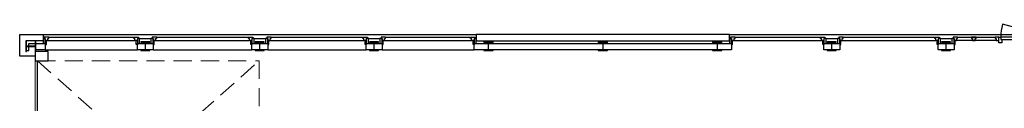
# Model space of a CAD drawing. Header units: millimetres. Extents: x 7256 to 213640, y 21030 to 164335.
# Tile 11 of 70: x 8595 to 25809, y 79448 to 80839. Entities that reach past the tile are written whole.
import ezdxf

# ---------------------------------------------------------------- set-up
doc = ezdxf.new("R2010")
doc.units = ezdxf.units.MM
doc.header["$LTSCALE"] = 100
doc.linetypes.add('HIDDEN2', pattern=[4.7625, 3.175, -1.5875])
for name, color, linetype in [('AA28----_KONSTRUKTIE', 252, 'Continuous'), ('AL21----_BUITENWAND', 3, 'Continuous'), ('AL28----_KONSTRUKTIE_BETON', 3, 'Continuous'), ('AL28----_KONSTRUKTIE_STAAL', 1, 'Continuous'), ('AL31----_BUITENKOZIJNEN', 1, 'Continuous'), ('AL31----_DRAAIRICHTING', 8, 'HIDDEN2')]:
    doc.layers.add(name, color=color, linetype=linetype)

# ---------------------------------------------------------------- blocks, each defined once
blk = doc.blocks.new('HEA 180')
at = {"layer": 'AL28----_KONSTRUKTIE_BETON'}
h = blk.add_hatch(color=7, dxfattribs=at)
h.dxf.hatch_style = 1
h.paths.add_polyline_path([(-18, -76), (-90, -76), (-90, -86), (90, -86), (90, -76), (18, -76, -0.414214), (3, -61), (3, 61, -0.414214), (18, 76), (90, 76), (90, 86), (-90, 86), (-90, 76), (-18, 76, -0.414214), (-3, 61), (-3, -61, -0.414214)])
blk.add_lwpolyline([(-90, 86), (-90, 76), (-18, 76, -0.414214), (-3, 61), (-3, -61, -0.414214), (-18, -76), (-90, -76), (-90, -86), (90, -86), (90, -76), (18, -76, -0.414214), (3, -61), (3, 61, -0.414214), (18, 76), (90, 76), (90, 86)], format="xyb", close=True, dxfattribs=at)
blk = doc.blocks.new('HEA 160')
at = {"layer": 'AA28----_KONSTRUKTIE'}
h = blk.add_hatch(color=256, dxfattribs=at)
h.dxf.hatch_style = 1
h.paths.add_polyline_path([(80, -76), (80, -67), (18, -67, -0.414214), (3, -52), (3, 52, -0.414214), (18, 67), (80, 67), (80, 76), (-80, 76), (-80, 67), (-18, 67, -0.414214), (-3, 52), (-3, -52, -0.414214), (-18, -67), (-80, -67), (-80, -76)])
at = {"layer": 'AL28----_KONSTRUKTIE_STAAL'}
blk.add_lwpolyline([(-80, 76), (-80, 67), (-18, 67, -0.414214), (-3, 52), (-3, -52, -0.414214), (-18, -67), (-80, -67), (-80, -76), (80, -76), (80, -67), (18, -67, -0.414214), (3, -52), (3, 52, -0.414214), (18, 67), (80, 67), (80, 76)], format="xyb", close=True, dxfattribs=at)
blk = doc.blocks.new('*U218')
at = {"layer": 'AL31----_BUITENKOZIJNEN'}
blk.add_lwpolyline([(-35, 51), (-885, 277)], dxfattribs=at)
for points in [[(-950, 50), (-915, 50), (-915, 9), (-900, 9), (-900, -50), (-950, -50)], [(-915, 9), (-35, 9), (-35, 50), (-915, 50)], [(-50, -50), (-50, 9), (-35, 9), (-35, 50), (0, 50), (0, -50)]]:
    blk.add_lwpolyline(points, close=True, dxfattribs=at)
blk.add_arc((-35, 51), 880, 165.0737, 180.0724, dxfattribs=at)

msp = doc.modelspace()

# ---------------------------------------------------------------- linework, layer by layer
at = {"layer": 'AL21----_BUITENWAND'}
for points in [[(9005, 80549), (8705, 80549), (8705, 80381), (8755, 80381), (8755, 80499), (9043, 80499), (9043, 80389), (8865, 80389), (8865, 80281), (8595, 80281), (8595, 80659), (9005, 80659)], [(16578, 80549), (21002, 80549), (21002, 80659), (16578, 80659)], [(10928, 80389), (10652, 80389), (10652, 80499), (10928, 80499)], [(12931, 80389), (12655, 80389), (12655, 80499), (12931, 80499)], [(14931, 80389), (14655, 80389), (14655, 80499), (14931, 80499)], [(21040, 80389), (16540, 80389), (16540, 80499), (21040, 80499)], [(22931, 80389), (22655, 80389), (22655, 80499), (22931, 80499)], [(24931, 80389), (24655, 80389), (24655, 80499), (24931, 80499)]]:
    msp.add_lwpolyline(points, close=True, dxfattribs=at)
at = {"layer": 'AL31----_BUITENKOZIJNEN'}
for p, q in [((9005, 80659), (16578, 80659)), ((9043, 80589), (9005, 80589)), ((9005, 80589), (9005, 80499)), ((9105, 80612), (9025, 80612)), ((9025, 80612), (9025, 80589)), ((9025, 80589), (9043, 80589)), ((9043, 80499), (9043, 80589)), ((9043, 80589), (9043, 80552)), ((9087, 80552), (9087, 80589)), ((9087, 80589), (9105, 80589)), ((9105, 80589), (9105, 80612)), ((9105, 80612), (10590, 80612)), ((10590, 80589), (10590, 80612)), ((10590, 80612), (10670, 80612)), ((10608, 80589), (10590, 80589)), ((10608, 80552), (10608, 80589)), ((10690, 80589), (10652, 80589)), ((10652, 80589), (10652, 80499)), ((10670, 80589), (10652, 80589)), ((10652, 80589), (10652, 80552)), ((10670, 80612), (10670, 80589)), ((10690, 80499), (10690, 80589)), ((10690, 80589), (10890, 80589)), ((10928, 80589), (10890, 80589)), ((10890, 80589), (10890, 80499)), ((10990, 80612), (10910, 80612)), ((10910, 80612), (10910, 80589)), ((10910, 80589), (10928, 80589)), ((10928, 80499), (10928, 80589)), ((10928, 80589), (10928, 80552)), ((10972, 80552), (10972, 80589)), ((10972, 80589), (10990, 80589)), ((10990, 80589), (10990, 80612)), ((10990, 80612), (12593, 80612)), ((12593, 80589), (12593, 80612)), ((12593, 80612), (12673, 80612)), ((12611, 80589), (12593, 80589)), ((12611, 80552), (12611, 80589)), ((12693, 80589), (12655, 80589)), ((12655, 80589), (12655, 80499)), ((12673, 80589), (12655, 80589)), ((12655, 80589), (12655, 80552)), ((12673, 80612), (12673, 80589)), ((12693, 80499), (12693, 80589)), ((12693, 80589), (12893, 80589)), ((12931, 80589), (12893, 80589)), ((12893, 80589), (12893, 80499)), ((12993, 80612), (12913, 80612)), ((12913, 80612), (12913, 80589)), ((12913, 80589), (12931, 80589)), ((12931, 80499), (12931, 80589)), ((12931, 80589), (12931, 80552)), ((12975, 80552), (12975, 80589)), ((12975, 80589), (12993, 80589)), ((12993, 80589), (12993, 80612)), ((12993, 80612), (14593, 80612)), ((14593, 80589), (14593, 80612)), ((14593, 80612), (14673, 80612)), ((14611, 80589), (14593, 80589)), ((14611, 80552), (14611, 80589)), ((14693, 80589), (14655, 80589)), ((14655, 80589), (14655, 80499)), ((14673, 80589), (14655, 80589)), ((14655, 80589), (14655, 80552)), ((14673, 80612), (14673, 80589)), ((14693, 80499), (14693, 80589)), ((14693, 80589), (14893, 80589)), ((14931, 80589), (14893, 80589)), ((14893, 80589), (14893, 80499)), ((14993, 80612), (14913, 80612)), ((14913, 80612), (14913, 80589)), ((14913, 80589), (14931, 80589)), ((14931, 80499), (14931, 80589)), ((14931, 80589), (14931, 80552)), ((14975, 80552), (14975, 80589)), ((14975, 80589), (14993, 80589)), ((14993, 80589), (14993, 80612)), ((14993, 80612), (16478, 80612)), ((16478, 80589), (16478, 80612)), ((16478, 80612), (16558, 80612)), ((16496, 80589), (16478, 80589)), ((16496, 80552), (16496, 80589)), ((16578, 80589), (16540, 80589)), ((16540, 80589), (16540, 80499)), ((16558, 80589), (16540, 80589)), ((16540, 80589), (16540, 80552)), ((16558, 80612), (16558, 80589)), ((16578, 80499), (16578, 80589)), ((21002, 80659), (28642, 80659)), ((21040, 80589), (21002, 80589)), ((21002, 80589), (21002, 80499)), ((21102, 80612), (21022, 80612)), ((21022, 80612), (21022, 80589)), ((21022, 80589), (21040, 80589)), ((21040, 80499), (21040, 80589)), ((21040, 80589), (21040, 80552)), ((21084, 80552), (21084, 80589)), ((21084, 80589), (21102, 80589)), ((21102, 80589), (21102, 80612)), ((21102, 80612), (22593, 80612)), ((22593, 80589), (22593, 80612)), ((22593, 80612), (22673, 80612)), ((22611, 80589), (22593, 80589)), ((22611, 80552), (22611, 80589)), ((22693, 80589), (22655, 80589)), ((22655, 80589), (22655, 80499)), ((22673, 80589), (22655, 80589)), ((22655, 80589), (22655, 80552)), ((22673, 80612), (22673, 80589)), ((22693, 80499), (22693, 80589)), ((22693, 80589), (22893, 80589)), ((22931, 80589), (22893, 80589)), ((22893, 80589), (22893, 80499)), ((22993, 80612), (22913, 80612)), ((22913, 80612), (22913, 80589)), ((22913, 80589), (22931, 80589)), ((22931, 80499), (22931, 80589)), ((22931, 80589), (22931, 80552)), ((22975, 80552), (22975, 80589)), ((22975, 80589), (22993, 80589)), ((22993, 80589), (22993, 80612)), ((22993, 80612), (24593, 80612)), ((24593, 80589), (24593, 80612)), ((24593, 80612), (24673, 80612)), ((24611, 80589), (24593, 80589)), ((24611, 80552), (24611, 80589)), ((24693, 80589), (24655, 80589)), ((24655, 80589), (24655, 80499)), ((24673, 80589), (24655, 80589)), ((24655, 80589), (24655, 80552)), ((24673, 80612), (24673, 80589)), ((24693, 80499), (24693, 80589)), ((24693, 80589), (24893, 80589)), ((24931, 80589), (24893, 80589)), ((24893, 80589), (24893, 80499)), ((24993, 80612), (24913, 80612)), ((24913, 80612), (24913, 80589)), ((24913, 80589), (24931, 80589)), ((24931, 80499), (24931, 80589)), ((24931, 80589), (24931, 80552)), ((24975, 80552), (24975, 80589)), ((24975, 80589), (24993, 80589)), ((24993, 80589), (24993, 80612)), ((24993, 80612), (25650, 80612)), ((25235, 80612), (25235, 80589)), ((25315, 80612), (25235, 80612)), ((25235, 80589), (25253, 80589)), ((25253, 80589), (25253, 80552)), ((25297, 80552), (25297, 80589)), ((25297, 80589), (25315, 80589)), ((25315, 80589), (25315, 80612)), ((25650, 80612), (25650, 80589)), ((25713, 80612), (25650, 80612)), ((25650, 80589), (25668, 80589)), ((25668, 80589), (25668, 80552)), ((9005, 80499), (9043, 80499)), ((9061, 80552), (9043, 80552)), ((9043, 80552), (9043, 80484)), ((9043, 80552), (9087, 80552)), ((9043, 80484), (9061, 80484)), ((9043, 80389), (10652, 80389)), ((9061, 80484), (9061, 80552)), ((9087, 80552), (10608, 80552)), ((10652, 80552), (10608, 80552)), ((10634, 80484), (10634, 80552)), ((10634, 80552), (10652, 80552)), ((10652, 80484), (10634, 80484)), ((10652, 80552), (10652, 80484)), ((10652, 80499), (10690, 80499)), ((10890, 80499), (10928, 80499)), ((10946, 80552), (10928, 80552)), ((10928, 80552), (10928, 80484)), ((10928, 80552), (10972, 80552)), ((10928, 80484), (10946, 80484)), ((10928, 80389), (12655, 80389)), ((10946, 80484), (10946, 80552)), ((10972, 80552), (12611, 80552)), ((12655, 80552), (12611, 80552)), ((12637, 80484), (12637, 80552)), ((12637, 80552), (12655, 80552)), ((12655, 80484), (12637, 80484)), ((12655, 80552), (12655, 80484)), ((12655, 80499), (12693, 80499)), ((12893, 80499), (12931, 80499)), ((12949, 80552), (12931, 80552)), ((12931, 80552), (12931, 80484)), ((12931, 80552), (12975, 80552)), ((12931, 80484), (12949, 80484)), ((12931, 80389), (14655, 80389)), ((12949, 80484), (12949, 80552)), ((12975, 80552), (14611, 80552)), ((14655, 80552), (14611, 80552)), ((14637, 80484), (14637, 80552)), ((14637, 80552), (14655, 80552)), ((14655, 80484), (14637, 80484)), ((14655, 80552), (14655, 80484)), ((14655, 80499), (14693, 80499)), ((14893, 80499), (14931, 80499)), ((14949, 80552), (14931, 80552)), ((14931, 80552), (14931, 80484)), ((14931, 80552), (14975, 80552)), ((14931, 80484), (14949, 80484)), ((14931, 80389), (16540, 80389)), ((14949, 80484), (14949, 80552)), ((14975, 80552), (16496, 80552)), ((16540, 80552), (16496, 80552)), ((16522, 80484), (16522, 80552)), ((16522, 80552), (16540, 80552)), ((16540, 80484), (16522, 80484)), ((16540, 80552), (16540, 80484)), ((16540, 80499), (16578, 80499)), ((21002, 80499), (21040, 80499)), ((21058, 80552), (21040, 80552)), ((21040, 80552), (21040, 80484)), ((21040, 80552), (21084, 80552)), ((21040, 80484), (21058, 80484)), ((21058, 80484), (21058, 80552)), ((21084, 80552), (22611, 80552)), ((22655, 80552), (22611, 80552)), ((22637, 80484), (22637, 80552)), ((22637, 80552), (22655, 80552)), ((22655, 80484), (22637, 80484)), ((22655, 80552), (22655, 80484)), ((22655, 80499), (22693, 80499)), ((22893, 80499), (22931, 80499)), ((22949, 80552), (22931, 80552)), ((22931, 80552), (22931, 80484)), ((22931, 80552), (22975, 80552)), ((22931, 80484), (22949, 80484)), ((22949, 80484), (22949, 80552)), ((22975, 80552), (24611, 80552)), ((24655, 80552), (24611, 80552)), ((24637, 80484), (24637, 80552)), ((24637, 80552), (24655, 80552)), ((24655, 80484), (24637, 80484)), ((24655, 80552), (24655, 80484)), ((24655, 80499), (24693, 80499)), ((24893, 80499), (24931, 80499)), ((24949, 80552), (24931, 80552)), ((24931, 80552), (24931, 80484)), ((24931, 80552), (24975, 80552)), ((24931, 80484), (24949, 80484)), ((24949, 80484), (24949, 80552)), ((25668, 80552), (24975, 80552)), ((25253, 80552), (25297, 80552)), ((25668, 80552), (25713, 80552)), ((8905, 76751), (8905, 80199))]:
    msp.add_line(p, q, dxfattribs=at)
at = {"layer": 'AL31----_BUITENKOZIJNEN', "linetype": 'Continuous', "lineweight": 0}
for p, q in [((8865, 80199), (8865, 76751)), ((8905, 76751), (8905, 80199))]:
    msp.add_line(p, q, dxfattribs=at)
at = {"layer": 'AL31----_BUITENKOZIJNEN'}
msp.add_lwpolyline([(8865, 80364), (8865, 80199), (9095, 80199), (9095, 80364)], close=True, dxfattribs=at)
at = {"layer": 'AL31----_DRAAIRICHTING', "lineweight": 0}
for p, q in [((8905, 80199), (12782, 80199)), ((8905, 76751), (12782, 80199)), ((8905, 80199), (12782, 76751)), ((12782, 80199), (12782, 76751))]:
    msp.add_line(p, q, dxfattribs=at)

# ---------------------------------------------------------------- block references
at = {"layer": 'AL28----_KONSTRUKTIE_BETON', "rotation": 270}
msp.add_blockref('HEA 180', (8790, 80454), dxfattribs=at)
at = {"layer": 'AL28----_KONSTRUKTIE_BETON'}
for p in [(10790, 80454), (12790, 80454), (14790, 80454), (16790, 80454), (18790, 80454), (20790, 80454), (22790, 80454), (24790, 80454)]:
    msp.add_blockref('HEA 160', p, dxfattribs=at)
at = {"layer": 'AL31----_BUITENKOZIJNEN'}
msp.add_blockref('*U218', (26663, 80562), dxfattribs=at)

doc.saveas('drawing.dxf')
